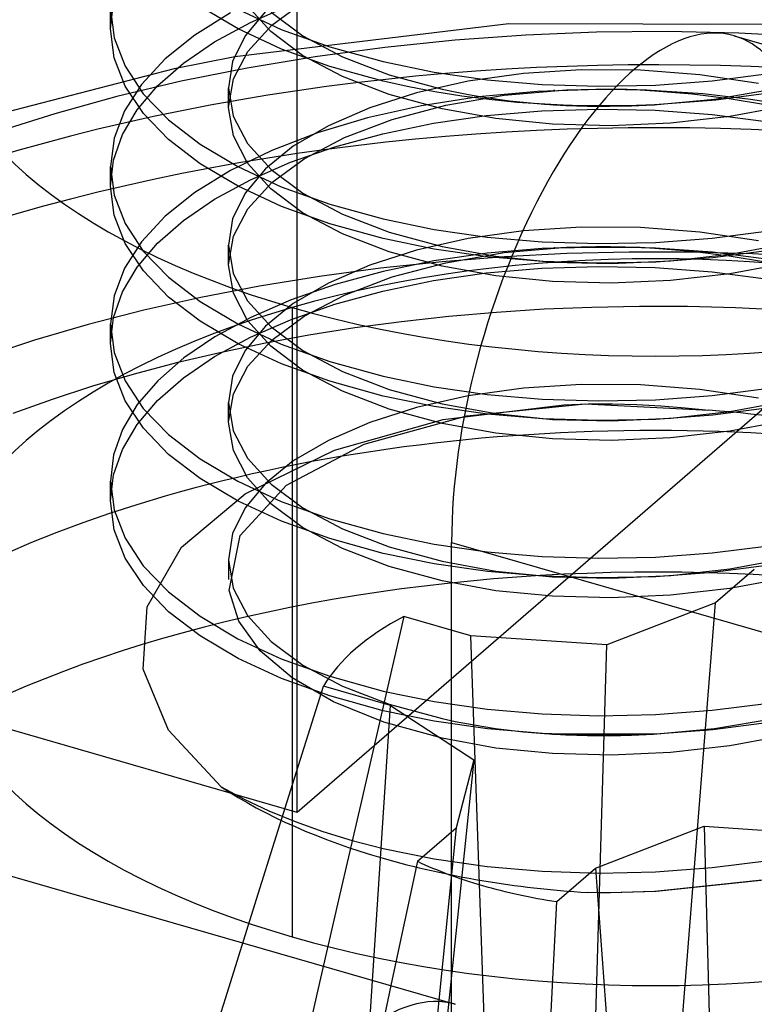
# Model space of a CAD drawing. Header units: millimetres. Extents: x -90 to 88, y -53 to 62.
# Tile 67 of 74: x 58.37 to 60.39, y -9.23 to -6.52. Entities that reach past the tile are written whole.
import ezdxf

# ---------------------------------------------------------------- set-up
doc = ezdxf.new("R2010")
doc.units = ezdxf.units.MM
doc.layers.add('MAIN-1', color=7, linetype='Continuous')
doc.layers.add('MAIN-2', color=7, linetype='Continuous')

msp = doc.modelspace()

# ---------------------------------------------------------------- linework, layer by layer
at = {"layer": 'MAIN-1'}
for p, q in [((59.1349, -8.6992), (59.1349, -2.637)), ((61.5349, -6.6207), (59.1349, -8.6992)), ((59.8684, -7.5771), (59.9356, -7.575)), ((59.9356, -7.575), (60.0026, -7.5747)), ((60.0026, -7.5747), (60.0694, -7.5763)), ((60.0694, -7.5763), (60.1358, -7.5798)), ((60.1358, -7.5798), (60.2019, -7.5852)), ((60.2019, -7.5852), (60.2677, -7.5925))]:
    msp.add_line(p, q, dxfattribs=at)
at = {"layer": 'MAIN-2'}
for p, q in [((59.1349, -8.6992), (-71.6349, 29.0508)), ((58.621, -6.5427), (58.629, -6.4712)), ((59.0643, -6.5329), (59.1536, -6.4674)), ((58.6208, -6.4883), (58.6308, -6.5677)), ((58.6208, -6.5427), (58.6208, -6.4886)), ((58.9514, -6.4991), (58.8531, -6.5597)), ((58.9717, -6.5431), (58.8675, -6.4815)), ((58.9713, -6.4889), (59.0908, -6.5442)), ((59.0472, -6.4947), (58.9911, -6.5618)), ((59.0619, -6.5503), (58.9978, -6.4793)), ((59.0058, -6.525), (59.1163, -6.477)), ((59.0625, -6.4966), (59.1503, -6.5616)), ((58.9069, -6.5788), (59.0058, -6.525)), ((59.717, -6.5291), (58.9626, -6.6194)), ((60.5544, -6.531), (59.717, -6.5291)), ((58.6311, -6.6223), (58.621, -6.5427)), ((59.0917, -6.5985), (58.9717, -6.5431)), ((58.9989, -6.6047), (59.0643, -6.5329)), ((59.1496, -6.6157), (59.0619, -6.5503)), ((59.0908, -6.5442), (59.2244, -6.5924)), ((59.9581, -6.5522), (59.7634, -6.5601)), ((60.1536, -6.5503), (59.9581, -6.5522)), ((60.3497, -6.5544), (60.1536, -6.5503)), ((60.5464, -6.5645), (60.3497, -6.5544)), ((58.6308, -6.5677), (58.661, -6.6456)), ((58.8531, -6.5597), (58.7711, -6.6253)), ((58.8213, -6.6372), (58.9069, -6.5788)), ((58.9911, -6.5618), (58.9569, -6.6325)), ((59.1503, -6.5616), (59.2593, -6.6195)), ((59.5693, -6.5739), (59.376, -6.5937)), ((59.7634, -6.5601), (59.5693, -6.5739)), ((60.3369, -6.562), (62.069, -7.062)), ((58.9589, -6.6807), (58.9989, -6.6047)), ((59.2248, -6.6465), (59.0917, -6.5985)), ((59.376, -6.5937), (59.1841, -6.6194)), ((59.2244, -6.5924), (59.3708, -6.6329)), ((58.6613, -6.7003), (58.6311, -6.6223)), ((58.7711, -6.6253), (58.7058, -6.6955)), ((58.7503, -6.6995), (58.8213, -6.6372)), ((58.9626, -6.6194), (58.7956, -6.6524)), ((58.9569, -6.6325), (58.9456, -6.7052)), ((59.1841, -6.6194), (58.9969, -6.6506)), ((59.2591, -6.6737), (59.1496, -6.6157)), ((59.2593, -6.6195), (59.3876, -6.6689)), ((59.3708, -6.6329), (59.5111, -6.6619)), ((58.7956, -6.6524), (58.3277, -6.7742)), ((58.661, -6.6456), (58.7111, -6.7214)), ((58.9969, -6.6506), (58.8151, -6.6871)), ((59.3708, -6.687), (59.2248, -6.6465)), ((59.5111, -6.6619), (59.657, -6.6829)), ((59.7572, -6.6653), (59.6051, -6.6869)), ((59.916, -6.6552), (59.7572, -6.6653)), ((60.079, -6.6565), (59.916, -6.6552)), ((60.2431, -6.6694), (60.079, -6.6565)), ((58.8151, -6.6871), (58.6386, -6.7289)), ((58.9457, -6.7592), (58.9589, -6.6807)), ((59.3875, -6.7231), (59.2591, -6.6737)), ((59.4414, -6.7027), (59.3708, -6.687)), ((59.3876, -6.6689), (59.5332, -6.7088)), ((59.6051, -6.6869), (59.463, -6.7188)), ((59.657, -6.6829), (59.8089, -6.6959)), ((60.1205, -6.6973), (60.277, -6.6857)), ((60.4046, -6.6935), (60.2431, -6.6694)), ((60.277, -6.6857), (60.4327, -6.6659)), ((58.7058, -6.6955), (58.6589, -6.7685)), ((58.7114, -6.7757), (58.6613, -6.7003)), ((58.6942, -6.7654), (58.7503, -6.6995)), ((58.9456, -6.7592), (58.9456, -6.7051)), ((58.9456, -6.7052), (58.9587, -6.7829)), ((59.463, -6.7188), (59.3342, -6.7599)), ((59.5136, -6.7164), (59.4414, -6.7027)), ((59.5874, -6.728), (59.5136, -6.7164)), ((59.5332, -6.7088), (59.5692, -6.7165)), ((59.5692, -6.7165), (59.6058, -6.7236)), ((59.7956, -6.7151), (59.6333, -6.7302)), ((59.7046, -6.7254), (59.8758, -6.7107)), ((59.9631, -6.7095), (59.7956, -6.7151)), ((59.8089, -6.6959), (59.9643, -6.7008)), ((59.8401, -6.7126), (59.84, -6.7126)), ((59.8403, -6.7126), (59.8401, -6.7126)), ((59.8407, -6.7126), (59.8403, -6.7126)), ((59.8413, -6.7126), (59.8407, -6.7126)), ((59.8416, -6.7125), (59.8413, -6.7126)), ((59.8413, -6.7126), (59.8413, -6.7126)), ((59.842, -6.7125), (59.8416, -6.7125)), ((59.8427, -6.7125), (59.842, -6.7125)), ((59.8425, -6.7125), (59.8424, -6.7125)), ((59.8424, -6.7125), (59.8427, -6.7125)), ((59.8428, -6.7125), (59.8425, -6.7125)), ((59.8434, -6.7124), (59.8428, -6.7125)), ((59.8758, -6.7107), (59.916, -6.7093)), ((59.916, -6.7093), (59.9564, -6.7086)), ((59.9564, -6.7086), (59.9969, -6.7086)), ((59.9896, -6.7094), (59.9631, -6.7095)), ((59.9643, -6.7008), (60.1205, -6.6973)), ((60.0161, -6.7097), (59.9896, -6.7094)), ((59.9969, -6.7086), (60.0375, -6.7093)), ((60.0426, -6.7101), (60.0161, -6.7097)), ((60.0375, -6.7093), (60.0782, -6.7107)), ((60.069, -6.7108), (60.0426, -6.7101)), ((60.0955, -6.7117), (60.069, -6.7108)), ((60.0782, -6.7107), (60.119, -6.7129)), ((60.122, -6.7129), (60.0955, -6.7117)), ((60.1187, -6.7127), (60.1186, -6.7127)), ((60.1186, -6.7127), (60.1186, -6.7127)), ((60.1186, -6.7127), (60.1186, -6.7127)), ((60.1186, -6.7127), (60.1186, -6.7127)), ((60.1186, -6.7127), (60.1196, -6.7128)), ((60.119, -6.7129), (60.2214, -6.7213)), ((60.1196, -6.7128), (60.1207, -6.7128)), ((60.1207, -6.7128), (60.1218, -6.7129)), ((60.1218, -6.7129), (60.123, -6.713)), ((60.252, -6.722), (60.122, -6.7129)), ((60.1222, -6.7129), (60.122, -6.7129)), ((60.1225, -6.7129), (60.1222, -6.7129)), ((60.1228, -6.7129), (60.1225, -6.7129)), ((60.123, -6.713), (60.1228, -6.7129)), ((60.2831, -6.7358), (60.4474, -6.7082)), ((60.4533, -6.7168), (60.287, -6.7388)), ((58.6386, -6.7289), (58.4675, -6.7762)), ((58.7111, -6.7214), (58.7801, -6.7931)), ((59.5332, -6.7629), (59.3875, -6.7231)), ((59.6333, -6.7302), (59.4768, -6.7547)), ((59.5438, -6.7532), (59.7046, -6.7254)), ((59.6626, -6.7376), (59.5874, -6.728)), ((59.6058, -6.7236), (59.6429, -6.7299)), ((59.6429, -6.7299), (59.6806, -6.7356)), ((59.739, -6.745), (59.6626, -6.7376)), ((59.6806, -6.7356), (59.7187, -6.7406)), ((59.7187, -6.7406), (59.7573, -6.7449)), ((59.8165, -6.7504), (59.739, -6.745)), ((59.7573, -6.7449), (59.8153, -6.7499)), ((60.1152, -6.7517), (60.2831, -6.7358)), ((60.287, -6.7388), (60.1191, -6.7515)), ((60.2214, -6.7213), (60.323, -6.7342)), ((60.3817, -6.7369), (60.252, -6.722)), ((60.323, -6.7342), (60.4232, -6.7513)), ((60.5097, -6.7572), (60.3817, -6.7369)), ((58.6589, -6.7685), (58.6305, -6.8439)), ((58.6535, -6.8339), (58.6942, -6.7654)), ((58.9588, -6.8371), (58.9457, -6.7592)), ((59.3342, -6.7599), (59.2203, -6.8092)), ((59.4768, -6.7547), (59.3285, -6.7879)), ((59.3963, -6.7926), (59.5438, -6.7532)), ((59.6815, -6.7897), (59.5332, -6.7629)), ((59.6559, -6.7815), (59.8083, -6.7684)), ((59.8083, -6.7684), (59.9636, -6.7635)), ((59.8153, -6.7499), (59.8742, -6.7535)), ((59.8664, -6.7528), (59.8165, -6.7504)), ((59.8394, -6.7516), (59.8392, -6.7516)), ((59.8392, -6.7516), (59.8392, -6.7516)), ((59.8392, -6.7516), (59.8394, -6.7516)), ((59.8395, -6.7516), (59.8394, -6.7516)), ((59.8394, -6.7516), (59.8394, -6.7516)), ((59.8394, -6.7516), (59.8399, -6.7516)), ((59.8398, -6.7516), (59.8395, -6.7516)), ((59.8404, -6.7517), (59.8398, -6.7516)), ((59.8399, -6.7516), (59.8399, -6.7517)), ((59.8399, -6.7517), (59.8402, -6.7517)), ((59.8402, -6.7517), (59.8408, -6.7517)), ((59.8408, -6.7517), (59.8416, -6.7517)), ((59.9166, -6.7542), (59.8664, -6.7528)), ((59.8742, -6.7535), (59.9338, -6.7554)), ((59.9671, -6.7548), (59.9166, -6.7542)), ((59.9338, -6.7554), (59.994, -6.7558)), ((59.9636, -6.7635), (60.1201, -6.7669)), ((60.0177, -6.7546), (59.9671, -6.7548)), ((59.994, -6.7558), (60.0545, -6.7545)), ((60.0684, -6.7535), (60.0177, -6.7546)), ((60.0545, -6.7545), (60.1152, -6.7517)), ((60.1191, -6.7515), (60.0684, -6.7535)), ((60.1186, -6.7515), (60.1183, -6.7516)), ((60.1183, -6.7516), (60.1185, -6.7516)), ((60.1185, -6.7516), (60.1187, -6.7515)), ((60.1189, -6.7515), (60.1186, -6.7515)), ((60.1187, -6.7515), (60.1189, -6.7515)), ((60.1191, -6.7515), (60.1189, -6.7515)), ((60.1189, -6.7515), (60.1191, -6.7515)), ((60.119, -6.7515), (60.1189, -6.7515)), ((60.1189, -6.7515), (60.1189, -6.7515)), ((60.1191, -6.7515), (60.119, -6.7515)), ((60.119, -6.7515), (60.119, -6.7515)), ((60.1194, -6.7515), (60.1191, -6.7515)), ((60.1201, -6.7669), (60.2768, -6.7785)), ((60.4851, -6.7543), (60.3252, -6.784)), ((58.4675, -6.7762), (58.3017, -6.8288)), ((58.7807, -6.8477), (58.7114, -6.7757)), ((58.7801, -6.7931), (58.8671, -6.8602)), ((58.9587, -6.7829), (58.998, -6.8585)), ((59.3285, -6.7879), (59.1906, -6.829)), ((59.2651, -6.8421), (59.3963, -6.7926)), ((59.5098, -6.8026), (59.6559, -6.7815)), ((59.8375, -6.8053), (59.6815, -6.7897)), ((60.3252, -6.784), (60.1621, -6.8025)), ((60.2768, -6.7785), (60.432, -6.7982)), ((59.2203, -6.8092), (59.1239, -6.8655)), ((59.3703, -6.8315), (59.5098, -6.8026)), ((59.9986, -6.8095), (59.8375, -6.8053)), ((60.1621, -6.8025), (59.9986, -6.8095)), ((58.6305, -6.8439), (58.6208, -6.9213)), ((58.629, -6.9042), (58.6535, -6.8339)), ((58.8675, -6.9145), (58.7807, -6.8477)), ((58.9978, -6.9124), (58.9588, -6.8371)), ((59.1906, -6.829), (59.0645, -6.8773)), ((59.1536, -6.9004), (59.2651, -6.8421)), ((59.2381, -6.8677), (59.3703, -6.8315)), ((58.8671, -6.8602), (58.9713, -6.9219)), ((59.0645, -6.8773), (58.9514, -6.9321)), ((58.998, -6.8585), (59.0625, -6.9296)), ((59.1239, -6.8655), (59.0472, -6.9277)), ((59.1163, -6.91), (59.2381, -6.8677)), ((58.621, -6.9757), (58.629, -6.9042)), ((59.0643, -6.9659), (59.1536, -6.9004)), ((58.6208, -6.9213), (58.6308, -7.0007)), ((58.6208, -6.9757), (58.6208, -6.9216)), ((58.9514, -6.9321), (58.8531, -6.9927)), ((58.9717, -6.9761), (58.8675, -6.9145)), ((58.9713, -6.9219), (59.0908, -6.9772)), ((59.0472, -6.9277), (58.9911, -6.9948)), ((59.0619, -6.9833), (58.9978, -6.9124)), ((59.0058, -6.9581), (59.1163, -6.91)), ((59.0625, -6.9296), (59.1503, -6.9946)), ((58.9069, -7.0118), (59.0058, -6.9581)), ((58.6311, -7.0553), (58.621, -6.9757)), ((59.0917, -7.0315), (58.9717, -6.9761)), ((58.9989, -7.0377), (59.0643, -6.9659)), ((59.1496, -7.0487), (59.0619, -6.9833)), ((59.0908, -6.9772), (59.2244, -7.0254)), ((58.6308, -7.0007), (58.661, -7.0786)), ((58.8531, -6.9927), (58.7711, -7.0584)), ((58.8213, -7.0702), (58.9069, -7.0118)), ((58.9911, -6.9948), (58.9569, -7.0656)), ((59.1503, -6.9946), (59.2593, -7.0525)), ((58.9589, -7.1137), (58.9989, -7.0377)), ((59.2248, -7.0796), (59.0917, -7.0315)), ((59.2244, -7.0254), (59.3708, -7.0659)), ((58.6613, -7.1333), (58.6311, -7.0553)), ((58.7711, -7.0584), (58.7058, -7.1285)), ((58.7503, -7.1325), (58.8213, -7.0702)), ((58.9569, -7.0656), (58.9456, -7.1382)), ((59.2591, -7.1067), (59.1496, -7.0487)), ((59.2593, -7.0525), (59.3876, -7.1019)), ((59.3708, -7.0659), (59.5111, -7.0949)), ((58.661, -7.0786), (58.7111, -7.1544)), ((59.3708, -7.12), (59.2248, -7.0796)), ((59.5111, -7.0949), (59.657, -7.1159)), ((59.7572, -7.0983), (59.6051, -7.1199)), ((59.916, -7.0882), (59.7572, -7.0983)), ((60.079, -7.0896), (59.916, -7.0882)), ((60.2431, -7.1024), (60.079, -7.0896)), ((58.9457, -7.1922), (58.9589, -7.1137)), ((59.3875, -7.1561), (59.2591, -7.1067)), ((59.5115, -7.149), (59.3708, -7.12)), ((59.3876, -7.1019), (59.5332, -7.1418)), ((59.6051, -7.1199), (59.463, -7.1519)), ((59.657, -7.1159), (59.8089, -7.1289)), ((60.1205, -7.1303), (60.277, -7.1188)), ((60.4046, -7.1265), (60.2431, -7.1024)), ((60.277, -7.1188), (60.4327, -7.0989)), ((58.7058, -7.1285), (58.6589, -7.2015)), ((58.7114, -7.2087), (58.6613, -7.1333)), ((58.6942, -7.1984), (58.7503, -7.1325)), ((58.9456, -7.1923), (58.9456, -7.1381)), ((58.9456, -7.1382), (58.9587, -7.2159)), ((59.463, -7.1519), (59.3342, -7.1929)), ((59.6581, -7.1701), (59.5115, -7.149)), ((59.5332, -7.1418), (59.6813, -7.1687)), ((59.8089, -7.1473), (59.6575, -7.1603)), ((59.7046, -7.1584), (59.8758, -7.1438)), ((59.8089, -7.1289), (59.9643, -7.1338)), ((59.9647, -7.1425), (59.8089, -7.1473)), ((59.84, -7.1456), (59.8399, -7.1456)), ((59.8399, -7.1456), (59.8401, -7.1456)), ((59.8401, -7.1456), (59.8404, -7.1456)), ((59.8404, -7.1456), (59.8409, -7.1456)), ((59.8409, -7.1456), (59.8416, -7.1455)), ((59.8409, -7.1456), (59.8411, -7.1456)), ((59.8411, -7.1456), (59.8414, -7.1456)), ((59.8414, -7.1456), (59.8417, -7.1455)), ((59.8416, -7.1455), (59.8425, -7.1455)), ((59.8417, -7.1455), (59.842, -7.1455)), ((59.842, -7.1455), (59.8423, -7.1455)), ((59.8423, -7.1455), (59.8425, -7.1455)), ((59.8427, -7.1455), (59.8426, -7.1455)), ((59.8428, -7.1455), (59.8427, -7.1455)), ((59.843, -7.1455), (59.8428, -7.1455)), ((59.8431, -7.1455), (59.843, -7.1455)), ((59.8432, -7.1455), (59.8431, -7.1455)), ((59.8434, -7.1454), (59.8432, -7.1455)), ((59.8433, -7.1454), (59.8599, -7.1449)), ((59.8599, -7.1449), (59.8976, -7.1441)), ((59.8758, -7.1438), (59.916, -7.1423)), ((59.8976, -7.1441), (59.9494, -7.1434)), ((59.916, -7.1423), (59.9564, -7.1416)), ((59.9494, -7.1434), (60.0082, -7.1431)), ((59.9564, -7.1416), (59.9969, -7.1416)), ((59.9643, -7.1338), (60.1205, -7.1303)), ((60.1211, -7.1459), (59.9647, -7.1425)), ((59.9969, -7.1416), (60.0375, -7.1423)), ((60.0082, -7.1431), (60.067, -7.1438)), ((60.0375, -7.1423), (60.0782, -7.1438)), ((60.067, -7.1438), (60.1187, -7.1457)), ((60.0782, -7.1438), (60.119, -7.1459)), ((60.119, -7.1459), (60.2214, -7.1543)), ((60.2773, -7.1575), (60.1211, -7.1459)), ((60.4333, -7.153), (60.2781, -7.1727)), ((60.3257, -7.1628), (60.4845, -7.1333)), ((58.7111, -7.1544), (58.7801, -7.2261)), ((59.5332, -7.1959), (59.3875, -7.1561)), ((59.6575, -7.1603), (59.5109, -7.1815)), ((59.7047, -7.1701), (59.5336, -7.1835)), ((59.5438, -7.1862), (59.7046, -7.1584)), ((59.8096, -7.1831), (59.6581, -7.1701)), ((59.6813, -7.1687), (59.8371, -7.1844)), ((59.8764, -7.1613), (59.7047, -7.1701)), ((60.0479, -7.1571), (59.8764, -7.1613)), ((60.2185, -7.1575), (60.0479, -7.1571)), ((60.2781, -7.1727), (60.1215, -7.1844)), ((60.1626, -7.1814), (60.3257, -7.1628)), ((60.3876, -7.1622), (60.2185, -7.1575)), ((60.2214, -7.1543), (60.323, -7.1672)), ((60.4327, -7.1773), (60.2773, -7.1575)), ((60.323, -7.1672), (60.4232, -7.1843)), ((60.5544, -7.1713), (60.3876, -7.1622)), ((58.6589, -7.2015), (58.6305, -7.277)), ((58.6535, -7.2669), (58.6942, -7.1984)), ((58.9588, -7.2701), (58.9457, -7.1922)), ((59.3638, -7.2014), (59.1961, -7.2239)), ((59.3342, -7.1929), (59.2203, -7.2422)), ((59.5336, -7.1835), (59.3638, -7.2014)), ((59.5109, -7.1815), (59.3709, -7.2104)), ((59.3963, -7.2256), (59.5438, -7.1862)), ((59.6815, -7.2227), (59.5332, -7.1959)), ((59.6559, -7.2145), (59.8083, -7.2014)), ((59.8083, -7.2014), (59.9636, -7.1965)), ((59.9649, -7.1878), (59.8096, -7.1831)), ((59.8371, -7.1844), (59.9986, -7.1887)), ((59.9636, -7.1965), (60.1201, -7.1999)), ((60.1215, -7.1844), (59.9649, -7.1878)), ((59.9986, -7.1887), (60.1626, -7.1814)), ((60.1201, -7.1999), (60.2768, -7.2115)), ((60.4851, -7.1873), (60.3252, -7.217)), ((58.7807, -7.2807), (58.7114, -7.2087)), ((58.7801, -7.2261), (58.8671, -7.2932)), ((58.9587, -7.2159), (58.998, -7.2915)), ((59.1961, -7.2239), (59.0311, -7.2508)), ((59.3709, -7.2104), (59.2393, -7.2462)), ((59.2651, -7.2752), (59.3963, -7.2256)), ((59.5098, -7.2356), (59.6559, -7.2145)), ((59.8375, -7.2383), (59.6815, -7.2227)), ((60.3252, -7.217), (60.1621, -7.2355)), ((60.2768, -7.2115), (60.432, -7.2312)), ((59.0311, -7.2508), (58.8695, -7.282)), ((59.2393, -7.2462), (59.1177, -7.2885)), ((59.2203, -7.2422), (59.1239, -7.2985)), ((59.3703, -7.2645), (59.5098, -7.2356)), ((59.9986, -7.2426), (59.8375, -7.2383)), ((60.1621, -7.2355), (59.9986, -7.2426)), ((58.6305, -7.277), (58.6208, -7.3543)), ((58.629, -7.3372), (58.6535, -7.2669)), ((58.8695, -7.282), (58.7121, -7.3173)), ((58.8675, -7.3475), (58.7807, -7.2807)), ((58.9978, -7.3454), (58.9588, -7.2701)), ((59.1177, -7.2885), (59.0068, -7.3367)), ((59.1536, -7.3334), (59.2651, -7.2752)), ((59.2381, -7.3007), (59.3703, -7.2645)), ((58.8671, -7.2932), (58.9713, -7.3549)), ((58.998, -7.2915), (59.0625, -7.3626)), ((59.1239, -7.2985), (59.0472, -7.3607)), ((59.1163, -7.3431), (59.2381, -7.3007)), ((59.1208, -7.3095), (59.1208, -9.0415)), ((59.8143, -7.3145), (59.683, -7.323)), ((59.9456, -7.3091), (59.8143, -7.3145)), ((60.077, -7.3066), (59.9456, -7.3091)), ((60.2087, -7.3072), (60.077, -7.3066)), ((60.3406, -7.3107), (60.2087, -7.3072)), ((60.4728, -7.3173), (60.3406, -7.3107)), ((58.7121, -7.3173), (58.5594, -7.3566)), ((58.621, -7.4087), (58.629, -7.3372)), ((59.0068, -7.3367), (58.9078, -7.3902)), ((59.0643, -7.399), (59.1536, -7.3334)), ((59.5521, -7.3344), (59.422, -7.3487)), ((59.683, -7.323), (59.5521, -7.3344)), ((58.5594, -7.3566), (58.4119, -7.3995)), ((58.6208, -7.3543), (58.6308, -7.4337)), ((58.6208, -7.4087), (58.6208, -7.3546)), ((58.9717, -7.4091), (58.8675, -7.3475)), ((58.9713, -7.3549), (59.0908, -7.4102)), ((59.0472, -7.3607), (58.9911, -7.4279)), ((59.0619, -7.4163), (58.9978, -7.3454)), ((59.0058, -7.3911), (59.1163, -7.3431)), ((59.0625, -7.3626), (59.1503, -7.4277)), ((59.2931, -7.3659), (59.1666, -7.3859)), ((59.422, -7.3487), (59.2931, -7.3659)), ((58.9078, -7.3902), (58.8223, -7.4483)), ((58.9069, -7.4448), (59.0058, -7.3911)), ((59.1666, -7.3859), (59.0427, -7.4085)), ((58.4119, -7.3995), (58.2703, -7.4459)), ((58.6311, -7.4883), (58.621, -7.4087)), ((59.0427, -7.4085), (58.9212, -7.4339)), ((59.0917, -7.4646), (58.9717, -7.4091)), ((58.9989, -7.4707), (59.0643, -7.399)), ((59.1496, -7.4817), (59.0619, -7.4163)), ((59.0908, -7.4102), (59.2244, -7.4584)), ((58.6308, -7.4337), (58.661, -7.5116)), ((58.8223, -7.4483), (58.7508, -7.5109)), ((58.9212, -7.4339), (58.8023, -7.462)), ((58.8213, -7.5032), (58.9069, -7.4448)), ((58.9911, -7.4279), (58.9569, -7.4986)), ((59.1503, -7.4277), (59.2593, -7.4855)), ((58.8023, -7.462), (58.6858, -7.4928)), ((58.9589, -7.5467), (58.9989, -7.4707)), ((59.2248, -7.5126), (59.0917, -7.4646)), ((59.2244, -7.4584), (59.3708, -7.4989)), ((58.6858, -7.4928), (58.5716, -7.5264)), ((58.6613, -7.5664), (58.6311, -7.4883)), ((58.7503, -7.5655), (58.8213, -7.5032)), ((58.9569, -7.4986), (58.9456, -7.5712)), ((59.2591, -7.5397), (59.1496, -7.4817)), ((59.2593, -7.4855), (59.3876, -7.5349)), ((59.3708, -7.4989), (59.5111, -7.5279)), ((58.5716, -7.5264), (58.4602, -7.5626)), ((58.661, -7.5116), (58.7111, -7.5874)), ((58.7508, -7.5109), (58.6943, -7.5768)), ((59.3708, -7.5531), (59.2248, -7.5126)), ((59.5111, -7.5279), (59.657, -7.5489)), ((59.7572, -7.5313), (59.6051, -7.5529)), ((59.916, -7.5212), (59.7572, -7.5313)), ((60.079, -7.5226), (59.916, -7.5212)), ((60.2431, -7.5354), (60.079, -7.5226)), ((60.277, -7.5518), (60.4327, -7.5319)), ((58.9457, -7.6252), (58.9589, -7.5467)), ((59.3875, -7.5891), (59.2591, -7.5397)), ((59.5115, -7.582), (59.3708, -7.5531)), ((59.3876, -7.5349), (59.5332, -7.5748)), ((59.6051, -7.5529), (59.463, -7.5849)), ((59.657, -7.5489), (59.8089, -7.5619)), ((60.1205, -7.5634), (60.277, -7.5518)), ((60.4046, -7.5595), (60.2431, -7.5354)), ((58.4602, -7.5626), (58.3516, -7.6014)), ((58.6943, -7.5768), (58.6538, -7.645)), ((58.7114, -7.6418), (58.6613, -7.5664)), ((58.6942, -7.6314), (58.7503, -7.5655)), ((58.9456, -7.6253), (58.9456, -7.5711)), ((58.9456, -7.5712), (58.9587, -7.6489)), ((59.463, -7.5849), (59.3342, -7.6259)), ((59.6581, -7.6031), (59.5115, -7.582)), ((59.5332, -7.5748), (59.6813, -7.6017)), ((59.536, -7.6174), (59.8684, -7.5771)), ((59.6011, -7.6076), (59.9268, -7.575)), ((59.8089, -7.5619), (59.9643, -7.5668)), ((59.9268, -7.575), (60.2677, -7.5925)), ((59.9643, -7.5668), (60.1205, -7.5634)), ((60.4333, -7.586), (60.2781, -7.6058)), ((60.3257, -7.5959), (60.4845, -7.5663)), ((58.7111, -7.5874), (58.7801, -7.6591)), ((59.3192, -7.6857), (59.6011, -7.6076)), ((59.5332, -7.6289), (59.3875, -7.5891)), ((59.8096, -7.6161), (59.6581, -7.6031)), ((59.6813, -7.6017), (59.8371, -7.6174)), ((60.2781, -7.6058), (60.1215, -7.6174)), ((60.1626, -7.6145), (60.3257, -7.5959)), ((58.6535, -7.6999), (58.6942, -7.6314)), ((58.9588, -7.7031), (58.9457, -7.6252)), ((59.3342, -7.6259), (59.2203, -7.6752)), ((59.2369, -7.702), (59.536, -7.6174)), ((59.6815, -7.6558), (59.5332, -7.6289)), ((59.9649, -7.6209), (59.8096, -7.6161)), ((59.8371, -7.6174), (59.9986, -7.6217)), ((60.1215, -7.6174), (59.9649, -7.6209)), ((59.9986, -7.6217), (60.1626, -7.6145)), ((60.4851, -7.6203), (60.3252, -7.65)), ((58.6538, -7.645), (58.6292, -7.7154)), ((58.7807, -7.7137), (58.7114, -7.6418)), ((58.7801, -7.6591), (58.8671, -7.7262)), ((58.9587, -7.6489), (58.998, -7.7245)), ((59.8375, -7.6713), (59.6815, -7.6558)), ((60.3252, -7.65), (60.1621, -7.6685)), ((59.1054, -7.7988), (59.3192, -7.6857)), ((59.2203, -7.6752), (59.1239, -7.7315)), ((59.9986, -7.6756), (59.8375, -7.6713)), ((60.1621, -7.6685), (59.9986, -7.6756)), ((58.6292, -7.7154), (58.6208, -7.7873)), ((58.629, -7.7702), (58.6535, -7.6999)), ((58.8675, -7.7805), (58.7807, -7.7137)), ((58.9978, -7.7784), (58.9588, -7.7031)), ((58.9917, -7.8219), (59.2369, -7.702)), ((58.8671, -7.7262), (58.9713, -7.7879)), ((58.998, -7.7245), (59.0625, -7.7956)), ((59.1239, -7.7315), (59.0472, -7.7937)), ((58.621, -7.8417), (58.629, -7.7702)), ((58.6208, -7.7873), (58.6308, -7.8667)), ((58.6208, -7.8418), (58.6208, -7.7876)), ((58.9717, -7.8421), (58.8675, -7.7805)), ((58.9713, -7.7879), (59.0908, -7.8432)), ((58.9779, -7.9369), (59.1054, -7.7988)), ((59.0472, -7.7937), (58.9911, -7.8609)), ((59.0619, -7.8494), (58.9978, -7.7784)), ((59.0625, -7.7956), (59.1503, -7.8607)), ((58.816, -7.969), (58.9917, -7.8219)), ((58.6311, -7.9213), (58.621, -7.8417)), ((59.0917, -7.8976), (58.9717, -7.8421)), ((59.1496, -7.9147), (59.0619, -7.8494)), ((59.0908, -7.8432), (59.2244, -7.8914)), ((58.6308, -7.8667), (58.661, -7.9446)), ((58.9911, -7.8609), (58.9569, -7.9316)), ((59.1503, -7.8607), (59.2593, -7.9185)), ((59.2248, -7.9456), (59.0917, -7.8976)), ((59.2244, -7.8914), (59.3708, -7.9319)), ((58.6613, -7.9994), (58.6311, -7.9213)), ((58.9569, -7.9316), (58.9456, -8.0042)), ((58.9475, -8.0881), (58.9779, -7.9369)), ((59.2591, -7.9727), (59.1496, -7.9147)), ((59.2593, -7.9185), (59.3876, -7.968)), ((59.3708, -7.9319), (59.5111, -7.9609)), ((58.661, -7.9446), (58.7111, -8.0204)), ((59.3708, -7.9861), (59.2248, -7.9456)), ((59.5111, -7.9609), (59.657, -7.9819)), ((59.5596, -19.2141), (59.5596, -7.9558)), ((59.5596, -7.9558), (61.2917, -8.4558)), ((60.277, -7.9848), (60.4327, -7.965)), ((58.7213, -8.1335), (58.816, -7.969)), ((59.3875, -8.0221), (59.2591, -7.9727)), ((59.5115, -8.015), (59.3708, -7.9861)), ((59.3876, -7.968), (59.5332, -8.0078)), ((59.657, -7.9819), (59.8089, -7.995)), ((60.1205, -7.9964), (60.277, -7.9848)), ((58.7114, -8.0748), (58.6613, -7.9994)), ((58.9456, -8.0041), (58.9456, -8.0585)), ((58.9456, -8.0042), (58.9587, -8.0819)), ((59.6581, -8.0361), (59.5115, -8.015)), ((59.5332, -8.0078), (59.6813, -8.0347)), ((59.8089, -7.995), (59.9643, -7.9998)), ((59.9643, -7.9998), (60.1205, -7.9964)), ((60.4333, -8.019), (60.2781, -8.0388)), ((60.3257, -8.0289), (60.4845, -7.9993)), ((58.7111, -8.0204), (58.7801, -8.0921)), ((59.5332, -8.062), (59.3875, -8.0221)), ((59.8096, -8.0491), (59.6581, -8.0361)), ((59.6813, -8.0347), (59.8371, -8.0505)), ((60.2781, -8.0388), (60.1215, -8.0504)), ((60.1626, -8.0475), (60.3257, -8.0289)), ((60.3926, -8.0304), (60.2862, -8.1225)), ((59.6815, -8.0888), (59.5332, -8.062)), ((59.9649, -8.0539), (59.8096, -8.0491)), ((59.8371, -8.0505), (59.9986, -8.0548)), ((60.1215, -8.0504), (59.9649, -8.0539)), ((59.9986, -8.0548), (60.1626, -8.0475)), ((60.4851, -8.0533), (60.3252, -8.0831)), ((58.7807, -8.1467), (58.7114, -8.0748)), ((58.7801, -8.0921), (58.8671, -8.1592)), ((58.9743, -8.1729), (58.9475, -8.0881)), ((58.9587, -8.0819), (58.998, -8.1575)), ((59.8375, -8.1043), (59.6815, -8.0888)), ((60.3252, -8.0831), (60.1621, -8.1015)), ((59.9986, -8.1086), (59.8375, -8.1043)), ((60.2862, -8.1225), (59.9869, -8.2374)), ((60.1621, -8.1015), (59.9986, -8.1086)), ((60.1494, -9.8292), (60.2862, -8.1225)), ((58.7109, -8.305), (58.7213, -8.1335)), ((58.8675, -8.2135), (58.7807, -8.1467)), ((58.8671, -8.1592), (58.9713, -8.2209)), ((59.0326, -8.2539), (58.9743, -8.1729)), ((58.998, -8.1575), (59.0625, -8.2286)), ((59.4285, -8.1595), (59.3685, -8.4195)), ((59.6128, -8.2127), (59.4285, -8.1595)), ((58.9717, -8.2751), (58.8675, -8.2135)), ((58.9713, -8.2209), (59.0908, -8.2762)), ((59.0625, -8.2286), (59.1503, -8.2937)), ((59.9869, -8.2374), (59.6128, -8.2127)), ((59.6713, -9.8933), (59.6128, -8.2127)), ((59.1205, -8.3285), (59.0326, -8.2539)), ((59.9369, -9.9108), (59.9869, -8.2374)), ((59.0917, -8.3306), (58.9717, -8.2751)), ((59.0908, -8.2762), (59.2244, -8.3244)), ((58.7802, -8.4727), (58.7109, -8.305)), ((59.1503, -8.2937), (59.2593, -8.3515)), ((59.2248, -8.3786), (59.0917, -8.3306)), ((59.2349, -8.3945), (59.1205, -8.3285)), ((59.2244, -8.3244), (59.3708, -8.365)), ((59.1172, -8.6371), (59.207, -8.3514)), ((59.3913, -8.4046), (59.207, -8.3514)), ((59.2593, -8.3515), (59.3876, -8.401)), ((59.3708, -8.365), (59.5111, -8.3939)), ((59.3708, -8.4191), (59.2248, -8.3786)), ((59.3734, -8.4505), (59.2349, -8.3945)), ((59.5111, -8.3939), (59.657, -8.4149)), ((60.277, -8.4178), (60.4327, -8.398)), ((59.2713, -10.2397), (59.3913, -8.4046)), ((59.3685, -8.4195), (59.3085, -8.6794)), ((59.5115, -8.4481), (59.3708, -8.4191)), ((59.3876, -8.401), (59.5332, -8.4408)), ((59.3913, -8.4046), (59.621, -8.5543)), ((59.657, -8.4149), (59.8089, -8.428)), ((60.1205, -8.4294), (60.277, -8.4178)), ((59.5332, -8.495), (59.3734, -8.4505)), ((59.6581, -8.4691), (59.5115, -8.4481)), ((59.5332, -8.4408), (59.5692, -8.4486)), ((59.5692, -8.4486), (59.6058, -8.4556)), ((59.8089, -8.428), (59.9643, -8.4328)), ((59.9643, -8.4328), (60.1205, -8.4294)), ((60.4333, -8.452), (60.2781, -8.4718)), ((60.2831, -8.4678), (60.4474, -8.4403)), ((58.9257, -8.6288), (58.7802, -8.4727)), ((59.6058, -8.4556), (59.6429, -8.462)), ((59.6429, -8.462), (59.6806, -8.4677)), ((59.8096, -8.4821), (59.6581, -8.4691)), ((59.6806, -8.4677), (59.7187, -8.4726)), ((59.7187, -8.4726), (59.7573, -8.4769)), ((59.7573, -8.4769), (59.8153, -8.482)), ((60.1152, -8.4838), (60.2831, -8.4678)), ((60.2781, -8.4718), (60.1215, -8.4834)), ((59.6815, -8.5218), (59.5332, -8.495)), ((59.9649, -8.4869), (59.8096, -8.4821)), ((59.8153, -8.482), (59.8742, -8.4855)), ((59.9228, -8.4838), (59.8371, -8.4836)), ((59.8371, -8.4836), (59.8414, -8.4838)), ((59.8414, -8.4838), (59.8419, -8.4838)), ((59.8415, -8.4838), (59.8414, -8.4838)), ((59.8414, -8.4838), (59.8416, -8.4838)), ((59.842, -8.4838), (59.8415, -8.4838)), ((59.8419, -8.4838), (59.8418, -8.4838)), ((59.8418, -8.4838), (59.842, -8.4838)), ((59.842, -8.4838), (59.8425, -8.4838)), ((59.8425, -8.4838), (59.842, -8.4838)), ((59.8742, -8.4855), (59.9338, -8.4874)), ((60.1202, -8.4835), (59.9228, -8.4838)), ((59.9338, -8.4874), (59.994, -8.4878)), ((60.1215, -8.4834), (59.9649, -8.4869)), ((59.994, -8.4878), (60.0545, -8.4866)), ((60.0545, -8.4866), (60.1152, -8.4838)), ((60.1204, -8.4835), (60.1202, -8.4835)), ((60.1206, -8.4835), (60.1204, -8.4835)), ((60.1208, -8.4835), (60.1206, -8.4835)), ((60.1208, -8.4835), (60.1211, -8.4835)), ((60.1211, -8.4835), (60.1208, -8.4835)), ((60.4851, -8.4863), (60.3252, -8.5161)), ((59.8375, -8.5373), (59.6815, -8.5218)), ((60.1621, -8.5345), (59.9986, -8.5416)), ((60.3252, -8.5161), (60.1621, -8.5345)), ((59.621, -8.5543), (59.4344, -10.3459)), ((59.621, -8.5543), (59.5717, -8.7413)), ((59.9986, -8.5416), (59.8375, -8.5373)), ((58.9257, -8.6288), (58.9887, -8.6629)), ((59.0275, -8.9228), (59.1172, -8.6371)), ((58.9887, -8.6629), (59.0564, -8.6947)), ((59.0564, -8.6947), (59.1286, -8.724)), ((59.3085, -8.6794), (59.2485, -8.9394)), ((59.1286, -8.724), (59.2051, -8.7512)), ((57.8369, -8.7271), (59.569, -9.2271)), ((59.2051, -8.7512), (59.2859, -8.7759)), ((59.5717, -8.7413), (59.3994, -10.4787)), ((59.4653, -8.8334), (59.5717, -8.7413)), ((59.9554, -8.8521), (60.2547, -8.7372)), ((60.2547, -8.7372), (60.6288, -8.7618)), ((60.2547, -8.7372), (60.3047, -10.5972)), ((59.2859, -8.7759), (59.3708, -8.798)), ((59.3708, -8.798), (59.5111, -8.8269)), ((59.5111, -8.8269), (59.657, -8.8479)), ((60.277, -8.8508), (60.4327, -8.831)), ((59.4653, -8.8334), (59.3963, -9.1579)), ((59.657, -8.8479), (59.8089, -8.861)), ((59.849, -8.9442), (59.9554, -8.8521)), ((59.9554, -8.8521), (60.0922, -10.6787)), ((60.1205, -8.8624), (60.277, -8.8508)), ((59.8089, -8.861), (59.9643, -8.8658)), ((59.9643, -8.8658), (60.1205, -8.8624)), ((60.4402, -8.8828), (60.1187, -8.9165)), ((60.456, -8.8815), (60.1227, -8.9164)), ((58.9377, -9.2085), (59.0275, -8.9228)), ((59.2485, -8.9394), (59.1886, -9.1993)), ((59.9649, -8.9199), (59.9333, -8.9196)), ((59.9643, -8.9199), (59.9333, -8.9196)), ((59.9953, -8.9199), (59.9643, -8.9199)), ((59.9964, -8.9199), (59.9649, -8.9199)), ((60.0262, -8.9195), (59.9953, -8.9199)), ((60.028, -8.9195), (59.9964, -8.9199)), ((60.0571, -8.9189), (60.0262, -8.9195)), ((60.0596, -8.9188), (60.028, -8.9195)), ((60.088, -8.9179), (60.0571, -8.9189)), ((60.0911, -8.9178), (60.0596, -8.9188)), ((60.1187, -8.9165), (60.088, -8.9179)), ((60.1227, -8.9164), (60.0911, -8.9178)), ((60.1222, -8.9164), (60.1195, -8.9165)), ((59.8315, -9.2835), (59.849, -8.9442)), ((59.3963, -9.1579), (59.3273, -9.4823)), ((58.8481, -9.4942), (58.9377, -9.2085)), ((59.1886, -9.1993), (59.1287, -9.4593))]:
    msp.add_line(p, q, dxfattribs=at)
for centre, major_axis, ratio, start_param, end_param in [((60.1208, -6.4435), (-2, 0), 0.5, 0.000031, 1.047198), ((60.1208, -6.4435), (-2, 0), 0.5, 1.047198, 3.141624), ((60.0596, -7.5228), (0.2774, 0.9608), 0.433013, 0.000007, 2.158799), ((60.1208, -8.5652), (3.5, 0), 0.5, 1.047198, 4.18879), ((60.1208, -8.392), (3.5, 0), 0.5, 1.047198, 2.617994), ((60.0596, -7.5228), (0.2774, 0.9608), 0.433013, -0.982794, 0.000007), ((60.1208, -8.5652), (3.5, 0), 0.5, -2.094395, 1.047198), ((60.1208, -8.1755), (-2, 0), 0.5, -2.094395, 0.000031), ((60.1208, -8.9982), (-2.7, 0), 0.5, -2.094395, 1.047198), ((60.1208, -8.1755), (-1.1752, 0), 0.5, -2.094395, -1.696124), ((60.1208, -8.9982), (-2.7, 0), 0.5, 1.047198, 4.18879), ((60.1208, -9.388), (2.7, 0), 0.5, 1.047198, 2.617994), ((60.1208, -8.1755), (-2, 0), 0.5, 0.000031, 1.047198), ((60.1208, -8.1755), (-2, 0), 0.5, 1.047198, 3.141624), ((60.1208, -8.4873), (-0.9534, 0), 0.5, -0.758097, -0.289101), ((60.1208, -8.1755), (-1.5, 0), 0.5, 0.648901, 1.047198), ((60.1208, -9.388), (2.7, 0), 0.5, 2.617994, 4.18879), ((58.6486, -8.963), (0.6547, -0.7559), 0.75, -2.427868, -0.857072), ((60.1208, -8.1755), (-1.5, 0), 0.5, 1.047198, 1.445468), ((60.1208, -8.4873), (-0.9534, 0), 0.5, 0.8127, 1.047198), ((60.1208, -8.4873), (-0.9534, 0), 0.5, 1.047198, 1.281695), ((59.2917, -10.1878), (0.2774, 0.9608), 0.433013, 0.000007, 2.158799)]:
    msp.add_ellipse(centre, major_axis=major_axis, ratio=ratio, start_param=start_param, end_param=end_param, dxfattribs=at)

doc.saveas('drawing.dxf')
